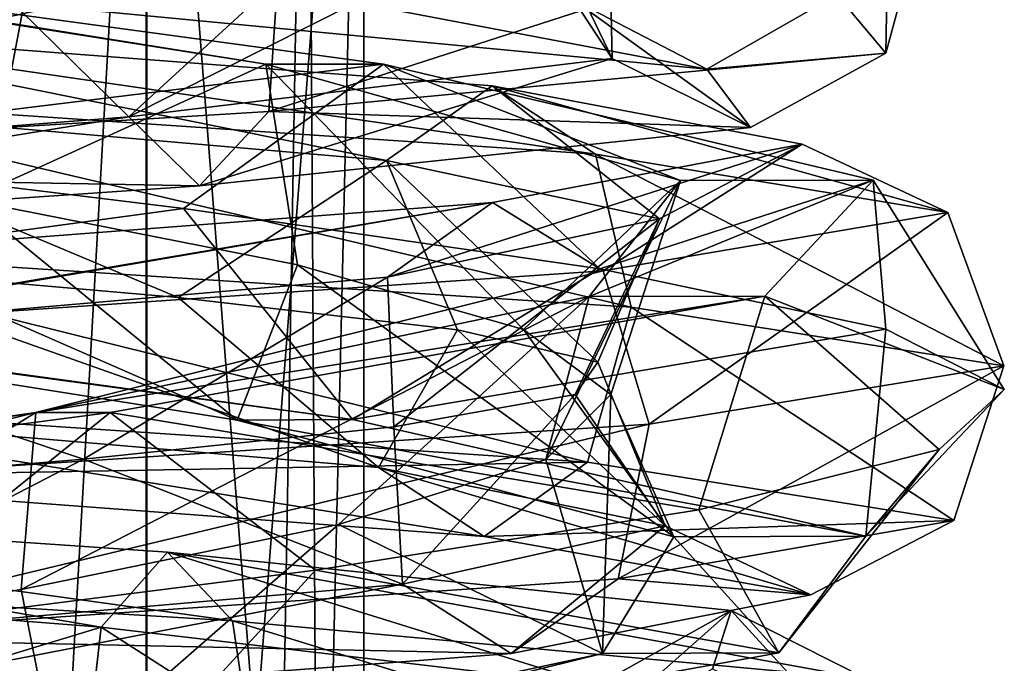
# Model space of a CAD drawing. Header units: millimetres. Extents: x -25 to 71, y -3 to 471.
# Tile 156 of 199: x 4.02 to 13.98, y 334.98 to 341.5. Entities that reach past the tile are written whole.
import ezdxf

# ---------------------------------------------------------------- set-up
doc = ezdxf.new("R2010")
doc.units = ezdxf.units.MM
doc.header["$LTSCALE"] = 65.185185
for name, color, linetype in [('1641', 7, 'CONTINUOUS'), ('1642', 7, 'CONTINUOUS'), ('1654', 7, 'CONTINUOUS'), ('1655', 7, 'CONTINUOUS'), ('887', 7, 'CONTINUOUS'), ('918', 7, 'CONTINUOUS')]:
    doc.layers.add(name, color=color, linetype=linetype)

msp = doc.modelspace()

# ---------------------------------------------------------------- linework, layer by layer
at = {"layer": '1641', "linetype": 'CONTINUOUS'}
for points in [[(0.9051, 340.6609, -10.4526), (7.7294, 340.0706, -7.0945), (1.0372, 341.4171, -11.8924), (0.9051, 340.6609, -10.4526)], [(7.7294, 340.0706, -7.0945), (8.7993, 340.8268, -8.0671), (1.0372, 341.4171, -11.8924), (7.7294, 340.0706, -7.0945)], [(9.8461, 340.1342, -9.1059), (1.1028, 340.7248, -13.3659), (1.0372, 341.4171, -11.8924), (9.8461, 340.1342, -9.1059)], [(8.7993, 340.8268, -8.0671), (9.8461, 340.1342, -9.1059), (1.0372, 341.4171, -11.8924), (8.7993, 340.8268, -8.0671)], [(7.7294, 340.0706, -7.0945), (10.4917, 339.4803, -0.008), (8.7993, 340.8268, -8.0671), (7.7294, 340.0706, -7.0945)], [(10.4917, 339.4803, -0.008), (11.9376, 340.2365, -0.0028), (8.7993, 340.8268, -8.0671), (10.4917, 339.4803, -0.008)], [(13.4112, 339.5436, -0.0569), (9.8461, 340.1342, -9.1059), (8.7993, 340.8268, -8.0671), (13.4112, 339.5436, -0.0569)], [(11.9376, 340.2365, -0.0028), (13.4112, 339.5436, -0.0569), (8.7993, 340.8268, -8.0671), (11.9376, 340.2365, -0.0028)], [(10.2063, 338.5841, -9.5507), (1.0614, 339.1751, -13.9377), (1.1028, 340.7248, -13.3659), (10.2063, 338.5841, -9.5507)], [(9.8461, 340.1342, -9.1059), (10.2063, 338.5841, -9.5507), (1.1028, 340.7248, -13.3659), (9.8461, 340.1342, -9.1059)], [(7.7294, 340.0706, -7.0945), (0.9051, 340.6609, -10.4526), (5.6212, 338.684, -8.2448), (7.7294, 340.0706, -7.0945)], [(5.6212, 338.684, -8.2448), (0.9051, 340.6609, -10.4526), (1.8552, 339.0114, -9.8047), (5.6212, 338.684, -8.2448)], [(10.4917, 339.4803, -0.008), (7.7403, 338.8899, 7.0827), (11.9376, 340.2365, -0.0028), (10.4917, 339.4803, -0.008)], [(7.7403, 338.8899, 7.0827), (8.803, 339.6462, 8.063), (11.9376, 340.2365, -0.0028), (7.7403, 338.8899, 7.0827)], [(8.803, 339.6462, 8.063), (9.923, 338.9531, 9.0221), (11.9376, 340.2365, -0.0028), (8.803, 339.6462, 8.063)], [(9.923, 338.9531, 9.0221), (13.4112, 339.5436, -0.0569), (11.9376, 340.2365, -0.0028), (9.923, 338.9531, 9.0221)], [(8.4492, 338.3566, -5.309), (7.7294, 340.0706, -7.0945), (5.6212, 338.684, -8.2448), (8.4492, 338.3566, -5.309)], [(10.4917, 339.4803, -0.008), (7.7294, 340.0706, -7.0945), (9.8673, 338.0292, -1.4873), (10.4917, 339.4803, -0.008)], [(9.8673, 338.0292, -1.4873), (7.7294, 340.0706, -7.0945), (8.4492, 338.3566, -5.309), (9.8673, 338.0292, -1.4873)], [(13.9774, 337.9932, -0.1349), (10.2063, 338.5841, -9.5507), (9.8461, 340.1342, -9.1059), (13.9774, 337.9932, -0.1349)], [(13.4112, 339.5436, -0.0569), (13.9774, 337.9932, -0.1349), (9.8461, 340.1342, -9.1059), (13.4112, 339.5436, -0.0569)], [(7.7403, 338.8899, 7.0827), (0.9211, 338.2996, 10.4512), (8.803, 339.6462, 8.063), (7.7403, 338.8899, 7.0827)], [(0.9211, 338.2996, 10.4512), (1.0427, 339.0559, 11.8919), (8.803, 339.6462, 8.063), (0.9211, 338.2996, 10.4512)], [(1.0427, 339.0559, 11.8919), (1.2161, 338.3625, 13.3561), (8.803, 339.6462, 8.063), (1.0427, 339.0559, 11.8919)], [(1.2161, 338.3625, 13.3561), (9.923, 338.9531, 9.0221), (8.803, 339.6462, 8.063), (1.2161, 338.3625, 13.3561)], [(7.7403, 338.8899, 7.0827), (10.4917, 339.4803, -0.008), (7.8017, 337.3745, 6.2216), (7.7403, 338.8899, 7.0827)], [(7.8017, 337.3745, 6.2216), (10.4917, 339.4803, -0.008), (9.6387, 337.7019, 2.5827), (7.8017, 337.3745, 6.2216)], [(9.6387, 337.7019, 2.5827), (10.4917, 339.4803, -0.008), (9.8673, 338.0292, -1.4873), (9.6387, 337.7019, 2.5827)], [(9.923, 338.9531, 9.0221), (10.3888, 337.4023, 9.3518), (13.4112, 339.5436, -0.0569), (9.923, 338.9531, 9.0221)], [(10.3888, 337.4023, 9.3518), (13.9774, 337.9932, -0.1349), (13.4112, 339.5436, -0.0569), (10.3888, 337.4023, 9.3518)], [(0.9211, 338.2996, 10.4512), (7.7403, 338.8899, 7.0827), (4.6627, 337.0471, 8.8223), (0.9211, 338.2996, 10.4512)], [(1.2161, 338.3625, 13.3561), (1.3302, 336.8114, 13.9146), (9.923, 338.9531, 9.0221), (1.2161, 338.3625, 13.3561)], [(1.3302, 336.8114, 13.9146), (10.3888, 337.4023, 9.3518), (9.923, 338.9531, 9.0221), (1.3302, 336.8114, 13.9146)], [(4.6627, 337.0471, 8.8223), (7.7403, 338.8899, 7.0827), (7.8017, 337.3745, 6.2216), (4.6627, 337.0471, 8.8223)], [(0.7457, 336.7197, 9.9508), (0.9211, 338.2996, 10.4512), (4.6627, 337.0471, 8.8223), (0.7457, 336.7197, 9.9508)], [(6.1716, 335.4097, -11.9069), (-3.4986, 336.0003, -12.947), (-3.091, 336.6947, -11.5305), (6.1716, 335.4097, -11.9069)], [(-2.7193, 335.9383, -10.1332), (4.8416, 335.348, -9.3078), (-3.091, 336.6947, -11.5305), (-2.7193, 335.9383, -10.1332)], [(4.8416, 335.348, -9.3078), (5.5111, 336.1044, -10.5893), (-3.091, 336.6947, -11.5305), (4.8416, 335.348, -9.3078)], [(5.5111, 336.1044, -10.5893), (6.1716, 335.4097, -11.9069), (-3.091, 336.6947, -11.5305), (5.5111, 336.1044, -10.5893)], [(4.8416, 335.348, -9.3078), (9.8581, 334.7576, -3.5909), (5.5111, 336.1044, -10.5893), (4.8416, 335.348, -9.3078)], [(9.8581, 334.7576, -3.5909), (11.2173, 335.5142, -4.0838), (5.5111, 336.1044, -10.5893), (9.8581, 334.7576, -3.5909)], [(12.596, 334.8192, -4.6048), (6.1716, 335.4097, -11.9069), (5.5111, 336.1044, -10.5893), (12.596, 334.8192, -4.6048)], [(11.2173, 335.5142, -4.0838), (12.596, 334.8192, -4.6048), (5.5111, 336.1044, -10.5893), (11.2173, 335.5142, -4.0838)], [(6.4044, 333.8568, -12.4245), (-3.6829, 334.4477, -13.4841), (-3.4986, 336.0003, -12.947), (6.4044, 333.8568, -12.4245)], [(6.1716, 335.4097, -11.9069), (6.4044, 333.8568, -12.4245), (-3.4986, 336.0003, -12.947), (6.1716, 335.4097, -11.9069)], [(4.8416, 335.348, -9.3078), (-2.7193, 335.9383, -10.1332), (0.7457, 334.1007, -9.9508), (4.8416, 335.348, -9.3078)], [(9.8581, 334.7576, -3.5909), (9.6938, 334.1673, 4.0131), (11.2173, 335.5142, -4.0838), (9.8581, 334.7576, -3.5909)], [(9.6938, 334.1673, 4.0131), (11.0291, 334.9239, 4.5677), (11.2173, 335.5142, -4.0838), (9.6938, 334.1673, 4.0131)], [(11.0291, 334.9239, 4.5677), (12.3959, 334.2286, 5.1192), (11.2173, 335.5142, -4.0838), (11.0291, 334.9239, 4.5677)], [(12.3959, 334.2286, 5.1192), (12.596, 334.8192, -4.6048), (11.2173, 335.5142, -4.0838), (12.3959, 334.2286, 5.1192)], [(13.1196, 333.2659, -4.823), (6.4044, 333.8568, -12.4245), (6.1716, 335.4097, -11.9069), (13.1196, 333.2659, -4.823)], [(12.596, 334.8192, -4.6048), (13.1196, 333.2659, -4.823), (6.1716, 335.4097, -11.9069), (12.596, 334.8192, -4.6048)], [(4.6627, 333.7733, -8.8223), (4.8416, 335.348, -9.3078), (0.7457, 334.1007, -9.9508), (4.6627, 333.7733, -8.8223)], [(7.8017, 333.4459, -6.2216), (4.8416, 335.348, -9.3078), (4.6627, 333.7733, -8.8223), (7.8017, 333.4459, -6.2216)], [(9.8581, 334.7576, -3.5909), (4.8416, 335.348, -9.3078), (7.8017, 333.4459, -6.2216), (9.8581, 334.7576, -3.5909)]]:
    msp.add_3dface(points, dxfattribs=at)
at = {"layer": '1642', "linetype": 'CONTINUOUS'}
for points in [[(12.8218, 343.3115, -5.5666), (12.7846, 341.1579, 4.2496), (12.289, 341.7493, -5.5213), (12.8218, 343.3115, -5.5666)], [(12.8218, 343.3115, -5.5666), (13.2102, 342.7206, 4.5688), (12.7846, 341.1579, 4.2496), (12.8218, 343.3115, -5.5666)], [(9.2889, 342.6126, 3.6456), (9.9717, 342.94, -0.3731), (10.0139, 341.1033, 3.3285), (9.2889, 342.6126, 3.6456)], [(9.9717, 342.94, -0.3731), (9.6257, 341.6947, -4.3248), (10.0139, 341.1033, 3.3285), (9.9717, 342.94, -0.3731)], [(13.2102, 342.7206, 4.5688), (6.6431, 342.1296, 12.2985), (6.5382, 340.5665, 11.7795), (13.2102, 342.7206, 4.5688)], [(13.2102, 342.7206, 4.5688), (6.5382, 340.5665, 11.7795), (12.7846, 341.1579, 4.2496), (13.2102, 342.7206, 4.5688)], [(7.056, 342.2852, 7.056), (9.2889, 342.6126, 3.6456), (5.1213, 340.5119, 9.2266), (7.056, 342.2852, 7.056)], [(9.2889, 342.6126, 3.6456), (10.0139, 341.1033, 3.3285), (5.1213, 340.5119, 9.2266), (9.2889, 342.6126, 3.6456)], [(3.6456, 341.9578, 9.2889), (7.056, 342.2852, 7.056), (5.1213, 340.5119, 9.2266), (3.6456, 341.9578, 9.2889)], [(9.6257, 341.6947, -4.3248), (4.1613, 342.2861, -9.6975), (10.9708, 340.9956, -4.929), (9.6257, 341.6947, -4.3248)], [(10.9708, 340.9956, -4.929), (4.1613, 342.2861, -9.6975), (4.743, 341.587, -11.0525), (10.9708, 340.9956, -4.929)], [(6.6431, 342.1296, 12.2985), (-3.4219, 341.5387, 13.5527), (-3.1561, 339.9751, 13.0975), (6.6431, 342.1296, 12.2985)], [(6.6431, 342.1296, 12.2985), (-3.1561, 339.9751, 13.0975), (6.5382, 340.5665, 11.7795), (6.6431, 342.1296, 12.2985)], [(3.6456, 341.9578, 9.2889), (5.1213, 340.5119, 9.2266), (-2.472, 339.9205, 10.259), (3.6456, 341.9578, 9.2889)], [(10.9708, 340.9956, -4.929), (4.743, 341.587, -11.0525), (12.289, 341.7493, -5.5213), (10.9708, 340.9956, -4.929)], [(10.0139, 341.1033, 3.3285), (9.6257, 341.6947, -4.3248), (11.4132, 340.4042, 3.7938), (10.0139, 341.1033, 3.3285)], [(11.4132, 340.4042, 3.7938), (9.6257, 341.6947, -4.3248), (10.9708, 340.9956, -4.929), (11.4132, 340.4042, 3.7938)], [(12.7846, 341.1579, 4.2496), (10.9708, 340.9956, -4.929), (12.289, 341.7493, -5.5213), (12.7846, 341.1579, 4.2496)], [(5.1213, 340.5119, 9.2266), (10.0139, 341.1033, 3.3285), (5.8368, 339.8128, 10.5159), (5.1213, 340.5119, 9.2266)], [(5.8368, 339.8128, 10.5159), (10.0139, 341.1033, 3.3285), (11.4132, 340.4042, 3.7938), (5.8368, 339.8128, 10.5159)], [(6.5382, 340.5665, 11.7795), (11.4132, 340.4042, 3.7938), (12.7846, 341.1579, 4.2496), (6.5382, 340.5665, 11.7795)], [(11.4132, 340.4042, 3.7938), (10.9708, 340.9956, -4.929), (12.7846, 341.1579, 4.2496), (11.4132, 340.4042, 3.7938)], [(-3.1561, 339.9751, 13.0975), (5.8368, 339.8128, 10.5159), (6.5382, 340.5665, 11.7795), (-3.1561, 339.9751, 13.0975)], [(5.8368, 339.8128, 10.5159), (11.4132, 340.4042, 3.7938), (6.5382, 340.5665, 11.7795), (5.8368, 339.8128, 10.5159)], [(-2.472, 339.9205, 10.259), (5.1213, 340.5119, 9.2266), (-2.8176, 339.2214, 11.6925), (-2.472, 339.9205, 10.259)], [(-2.8176, 339.2214, 11.6925), (5.1213, 340.5119, 9.2266), (5.8368, 339.8128, 10.5159), (-2.8176, 339.2214, 11.6925)], [(-2.8176, 339.2214, 11.6925), (5.8368, 339.8128, 10.5159), (-3.1561, 339.9751, 13.0975), (-2.8176, 339.2214, 11.6925)], [(1.0614, 339.1751, -13.9377), (9.7646, 337.0181, -9.282), (0.9095, 337.6095, -13.4416), (1.0614, 339.1751, -13.9377)], [(1.0614, 339.1751, -13.9377), (10.2063, 338.5841, -9.5507), (9.7646, 337.0181, -9.282), (1.0614, 339.1751, -13.9377)], [(1.8552, 339.0114, -9.8047), (0.7123, 337.5549, -10.5285), (7.6484, 336.9635, -7.2705), (1.8552, 339.0114, -9.8047)], [(5.6212, 338.684, -8.2448), (1.8552, 339.0114, -9.8047), (7.6484, 336.9635, -7.2705), (5.6212, 338.684, -8.2448)], [(8.4492, 338.3566, -5.309), (5.6212, 338.684, -8.2448), (7.6484, 336.9635, -7.2705), (8.4492, 338.3566, -5.309)], [(10.2063, 338.5841, -9.5507), (13.4704, 336.4267, -0.2276), (9.7646, 337.0181, -9.282), (10.2063, 338.5841, -9.5507)], [(10.2063, 338.5841, -9.5507), (13.9774, 337.9932, -0.1349), (13.4704, 336.4267, -0.2276), (10.2063, 338.5841, -9.5507)], [(8.4492, 338.3566, -5.309), (7.6484, 336.9635, -7.2705), (10.5511, 336.3721, -0.1783), (8.4492, 338.3566, -5.309)], [(9.8673, 338.0292, -1.4873), (8.4492, 338.3566, -5.309), (10.5511, 336.3721, -0.1783), (9.8673, 338.0292, -1.4873)], [(9.6387, 337.7019, 2.5827), (9.8673, 338.0292, -1.4873), (10.5511, 336.3721, -0.1783), (9.6387, 337.7019, 2.5827)], [(13.9774, 337.9932, -0.1349), (10.3888, 337.4023, 9.3518), (10.0726, 335.8353, 8.9469), (13.9774, 337.9932, -0.1349)], [(13.9774, 337.9932, -0.1349), (10.0726, 335.8353, 8.9469), (13.4704, 336.4267, -0.2276), (13.9774, 337.9932, -0.1349)], [(7.8017, 337.3745, 6.2216), (9.6387, 337.7019, 2.5827), (7.8897, 335.7807, 7.0079), (7.8017, 337.3745, 6.2216)], [(9.6387, 337.7019, 2.5827), (10.5511, 336.3721, -0.1783), (7.8897, 335.7807, 7.0079), (9.6387, 337.7019, 2.5827)], [(9.7646, 337.0181, -9.282), (0.8119, 336.8558, -11.9998), (0.9095, 337.6095, -13.4416), (9.7646, 337.0181, -9.282)], [(7.6484, 336.9635, -7.2705), (0.7123, 337.5549, -10.5285), (8.7172, 336.2644, -8.2863), (7.6484, 336.9635, -7.2705)], [(8.7172, 336.2644, -8.2863), (0.7123, 337.5549, -10.5285), (0.8119, 336.8558, -11.9998), (8.7172, 336.2644, -8.2863)], [(10.3888, 337.4023, 9.3518), (1.3302, 336.8114, 13.9146), (1.363, 335.2439, 13.4032), (10.3888, 337.4023, 9.3518)], [(10.3888, 337.4023, 9.3518), (1.363, 335.2439, 13.4032), (10.0726, 335.8353, 8.9469), (10.3888, 337.4023, 9.3518)], [(4.6627, 337.0471, 8.8223), (7.8017, 337.3745, 6.2216), (7.8897, 335.7807, 7.0079), (4.6627, 337.0471, 8.8223)], [(0.7457, 336.7197, 9.9508), (4.6627, 337.0471, 8.8223), (1.0677, 335.1893, 10.4985), (0.7457, 336.7197, 9.9508)], [(8.7172, 336.2644, -8.2863), (0.8119, 336.8558, -11.9998), (9.7646, 337.0181, -9.282), (8.7172, 336.2644, -8.2863)], [(4.6627, 337.0471, 8.8223), (7.8897, 335.7807, 7.0079), (1.0677, 335.1893, 10.4985), (4.6627, 337.0471, 8.8223)], [(13.4704, 336.4267, -0.2276), (8.7172, 336.2644, -8.2863), (9.7646, 337.0181, -9.282), (13.4704, 336.4267, -0.2276)], [(10.5511, 336.3721, -0.1783), (7.6484, 336.9635, -7.2705), (12.0255, 335.673, -0.2031), (10.5511, 336.3721, -0.1783)], [(12.0255, 335.673, -0.2031), (7.6484, 336.9635, -7.2705), (8.7172, 336.2644, -8.2863), (12.0255, 335.673, -0.2031)], [(12.0255, 335.673, -0.2031), (8.7172, 336.2644, -8.2863), (13.4704, 336.4267, -0.2276), (12.0255, 335.673, -0.2031)], [(10.0726, 335.8353, 8.9469), (12.0255, 335.673, -0.2031), (13.4704, 336.4267, -0.2276), (10.0726, 335.8353, 8.9469)], [(7.8897, 335.7807, 7.0079), (10.5511, 336.3721, -0.1783), (8.9921, 335.0816, 7.9872), (7.8897, 335.7807, 7.0079)], [(8.9921, 335.0816, 7.9872), (10.5511, 336.3721, -0.1783), (12.0255, 335.673, -0.2031), (8.9921, 335.0816, 7.9872)], [(1.363, 335.2439, 13.4032), (8.9921, 335.0816, 7.9872), (10.0726, 335.8353, 8.9469), (1.363, 335.2439, 13.4032)], [(8.9921, 335.0816, 7.9872), (12.0255, 335.673, -0.2031), (10.0726, 335.8353, 8.9469), (8.9921, 335.0816, 7.9872)], [(1.0677, 335.1893, 10.4985), (7.8897, 335.7807, 7.0079), (1.2168, 334.4902, 11.9655), (1.0677, 335.1893, 10.4985)], [(1.2168, 334.4902, 11.9655), (7.8897, 335.7807, 7.0079), (8.9921, 335.0816, 7.9872), (1.2168, 334.4902, 11.9655)], [(1.2168, 334.4902, 11.9655), (8.9921, 335.0816, 7.9872), (1.363, 335.2439, 13.4032), (1.2168, 334.4902, 11.9655)]]:
    msp.add_3dface(points, dxfattribs=at)
at = {"layer": '1654', "linetype": 'CONTINUOUS'}
for points in [[(-1.2111, 338.6237, 209.0565), (6.2183, 337.4422, 210.9134), (-0.3819, 340.3286, 210.004), (-1.2111, 338.6237, 209.0565)], [(-0.3819, 340.3286, 210.004), (6.2183, 337.4422, 210.9134), (3.4886, 339.6726, 210.6246), (-0.3819, 340.3286, 210.004)], [(5.6732, 339.5838, 207.1988), (-1.3807, 338.6297, 207.0632), (0.7106, 340.1932, 206.0155), (5.6732, 339.5838, 207.1988)], [(3.4886, 339.6726, 210.6246), (6.2183, 337.4422, 210.9134), (6.8281, 339.0155, 212.6893), (3.4886, 339.6726, 210.6246)], [(7.3851, 337.4489, 209.2886), (-1.3807, 338.6297, 207.0632), (5.6732, 339.5838, 207.1988), (7.3851, 337.4489, 209.2886)], [(9.8877, 338.9735, 210.0855), (7.3851, 337.4489, 209.2886), (5.6732, 339.5838, 207.1988), (9.8877, 338.9735, 210.0855)], [(6.2183, 337.4422, 210.9134), (10.6391, 336.2606, 217.1663), (6.8281, 339.0155, 212.6893), (6.2183, 337.4422, 210.9134)], [(6.8281, 339.0155, 212.6893), (10.6391, 336.2606, 217.1663), (9.115, 338.3587, 215.8793), (6.8281, 339.0155, 212.6893)], [(12.7843, 338.3638, 214.2886), (7.3851, 337.4489, 209.2886), (9.8877, 338.9735, 210.0855), (12.7843, 338.3638, 214.2886)], [(7.3851, 337.4489, 209.2886), (-1.2111, 338.6237, 209.0565), (-1.3807, 338.6297, 207.0632), (7.3851, 337.4489, 209.2886)], [(6.2183, 337.4422, 210.9134), (-1.2111, 338.6237, 209.0565), (7.3851, 337.4489, 209.2886), (6.2183, 337.4422, 210.9134)], [(12.5819, 336.268, 216.69), (7.3851, 337.4489, 209.2886), (12.7843, 338.3638, 214.2886), (12.5819, 336.268, 216.69)], [(9.115, 338.3587, 215.8793), (10.6391, 336.2606, 217.1663), (9.9992, 337.7009, 219.7087), (9.115, 338.3587, 215.8793)], [(13.9827, 337.7534, 219.2557), (12.5819, 336.268, 216.69), (12.7843, 338.3638, 214.2886), (13.9827, 337.7534, 219.2557)], [(9.9992, 337.7009, 219.7087), (9.9137, 335.0791, 224.7895), (9.3415, 337.0441, 223.5776), (9.9992, 337.7009, 219.7087)], [(10.6391, 336.2606, 217.1663), (9.9137, 335.0791, 224.7895), (9.9992, 337.7009, 219.7087), (10.6391, 336.2606, 217.1663)], [(13.3218, 337.1443, 224.3124), (12.5819, 336.268, 216.69), (13.9827, 337.7534, 219.2557), (13.3218, 337.1443, 224.3124)], [(12.5819, 336.268, 216.69), (6.2183, 337.4422, 210.9134), (7.3851, 337.4489, 209.2886), (12.5819, 336.268, 216.69)], [(10.6391, 336.2606, 217.1663), (6.2183, 337.4422, 210.9134), (12.5819, 336.268, 216.69), (10.6391, 336.2606, 217.1663)], [(10.8895, 336.5343, 228.8026), (11.6996, 335.0872, 225.6904), (13.3218, 337.1443, 224.3124), (10.8895, 336.5343, 228.8026)], [(11.6996, 335.0872, 225.6904), (12.5819, 336.268, 216.69), (13.3218, 337.1443, 224.3124), (11.6996, 335.0872, 225.6904)], [(9.3415, 337.0441, 223.5776), (9.9137, 335.0791, 224.7895), (7.2437, 336.3867, 226.8989), (9.3415, 337.0441, 223.5776)], [(7.0097, 335.9244, 232.1214), (11.6996, 335.0872, 225.6904), (10.8895, 336.5343, 228.8026), (7.0097, 335.9244, 232.1214)], [(7.2437, 336.3867, 226.8989), (4.3929, 333.8976, 230.0962), (4.0318, 335.7298, 229.1547), (7.2437, 336.3867, 226.8989)], [(9.9137, 335.0791, 224.7895), (4.3929, 333.8976, 230.0962), (7.2437, 336.3867, 226.8989), (9.9137, 335.0791, 224.7895)], [(9.9137, 335.0791, 224.7895), (10.6391, 336.2606, 217.1663), (11.6996, 335.0872, 225.6904), (9.9137, 335.0791, 224.7895)], [(11.6996, 335.0872, 225.6904), (10.6391, 336.2606, 217.1663), (12.5819, 336.268, 216.69), (11.6996, 335.0872, 225.6904)], [(2.1932, 335.314, 233.8282), (5.1644, 333.9064, 231.9416), (7.0097, 335.9244, 232.1214), (2.1932, 335.314, 233.8282)], [(5.1644, 333.9064, 231.9416), (11.6996, 335.0872, 225.6904), (7.0097, 335.9244, 232.1214), (5.1644, 333.9064, 231.9416)], [(4.0318, 335.7298, 229.1547), (4.3929, 333.8976, 230.0962), (0.1906, 335.0715, 230.0017), (4.0318, 335.7298, 229.1547)], [(-2.9035, 334.7049, 233.6977), (5.1644, 333.9064, 231.9416), (2.1932, 335.314, 233.8282), (-2.9035, 334.7049, 233.6977)], [(5.1644, 333.9064, 231.9416), (9.9137, 335.0791, 224.7895), (11.6996, 335.0872, 225.6904), (5.1644, 333.9064, 231.9416)], [(4.3929, 333.8976, 230.0962), (-3.2537, 332.7161, 230.5192), (0.1906, 335.0715, 230.0017), (4.3929, 333.8976, 230.0962)], [(4.3929, 333.8976, 230.0962), (9.9137, 335.0791, 224.7895), (5.1644, 333.9064, 231.9416), (4.3929, 333.8976, 230.0962)]]:
    msp.add_3dface(points, dxfattribs=at)
at = {"layer": '1655', "linetype": 'CONTINUOUS'}
for points in [[(7.6985, 341.0446, 209.5252), (0.7106, 340.1932, 206.0155), (-0.9402, 342.2191, 207.0348), (7.6985, 341.0446, 209.5252)], [(7.6985, 341.0446, 209.5252), (-0.9402, 342.2191, 207.0348), (6.5067, 341.0438, 211.1335), (7.6985, 341.0446, 209.5252)], [(6.5067, 341.0438, 211.1335), (-0.9402, 342.2191, 207.0348), (-0.8044, 342.2186, 209.0319), (6.5067, 341.0438, 211.1335)], [(3.4886, 339.6726, 210.6246), (6.5067, 341.0438, 211.1335), (-0.8044, 342.2186, 209.0319), (3.4886, 339.6726, 210.6246)], [(5.6732, 339.5838, 207.1988), (0.7106, 340.1932, 206.0155), (7.6985, 341.0446, 209.5252), (5.6732, 339.5838, 207.1988)], [(3.4886, 339.6726, 210.6246), (6.8281, 339.0155, 212.6893), (6.5067, 341.0438, 211.1335), (3.4886, 339.6726, 210.6246)], [(9.8877, 338.9735, 210.0855), (5.6732, 339.5838, 207.1988), (7.6985, 341.0446, 209.5252), (9.8877, 338.9735, 210.0855)], [(10.7041, 339.8691, 217.4775), (7.6985, 341.0446, 209.5252), (6.5067, 341.0438, 211.1335), (10.7041, 339.8691, 217.4775)], [(6.8281, 339.0155, 212.6893), (9.115, 338.3587, 215.8793), (6.5067, 341.0438, 211.1335), (6.8281, 339.0155, 212.6893)], [(9.115, 338.3587, 215.8793), (10.7041, 339.8691, 217.4775), (6.5067, 341.0438, 211.1335), (9.115, 338.3587, 215.8793)], [(12.6542, 339.87, 217.0263), (9.8877, 338.9735, 210.0855), (7.6985, 341.0446, 209.5252), (12.6542, 339.87, 217.0263)], [(12.6542, 339.87, 217.0263), (7.6985, 341.0446, 209.5252), (10.7041, 339.8691, 217.4775), (12.6542, 339.87, 217.0263)], [(9.115, 338.3587, 215.8793), (9.9992, 337.7009, 219.7087), (10.7041, 339.8691, 217.4775), (9.115, 338.3587, 215.8793)], [(9.9992, 337.7009, 219.7087), (9.3415, 337.0441, 223.5776), (10.7041, 339.8691, 217.4775), (9.9992, 337.7009, 219.7087)], [(9.3415, 337.0441, 223.5776), (9.7807, 338.6944, 225.028), (10.7041, 339.8691, 217.4775), (9.3415, 337.0441, 223.5776)], [(11.5577, 338.6954, 225.9493), (12.6542, 339.87, 217.0263), (9.7807, 338.6944, 225.028), (11.5577, 338.6954, 225.9493)], [(9.7807, 338.6944, 225.028), (12.6542, 339.87, 217.0263), (10.7041, 339.8691, 217.4775), (9.7807, 338.6944, 225.028)], [(12.7843, 338.3638, 214.2886), (9.8877, 338.9735, 210.0855), (12.6542, 339.87, 217.0263), (12.7843, 338.3638, 214.2886)], [(11.5577, 338.6954, 225.9493), (13.9827, 337.7534, 219.2557), (12.6542, 339.87, 217.0263), (11.5577, 338.6954, 225.9493)], [(13.9827, 337.7534, 219.2557), (12.7843, 338.3638, 214.2886), (12.6542, 339.87, 217.0263), (13.9827, 337.7534, 219.2557)], [(7.2437, 336.3867, 226.8989), (4.0318, 335.7298, 229.1547), (9.7807, 338.6944, 225.028), (7.2437, 336.3867, 226.8989)], [(4.0318, 335.7298, 229.1547), (4.1779, 337.5196, 230.1735), (9.7807, 338.6944, 225.028), (4.0318, 335.7298, 229.1547)], [(4.9331, 337.5208, 232.0273), (11.5577, 338.6954, 225.9493), (4.1779, 337.5196, 230.1735), (4.9331, 337.5208, 232.0273)], [(4.1779, 337.5196, 230.1735), (11.5577, 338.6954, 225.9493), (9.7807, 338.6944, 225.028), (4.1779, 337.5196, 230.1735)], [(4.9331, 337.5208, 232.0273), (10.8895, 336.5343, 228.8026), (11.5577, 338.6954, 225.9493), (4.9331, 337.5208, 232.0273)], [(9.3415, 337.0441, 223.5776), (7.2437, 336.3867, 226.8989), (9.7807, 338.6944, 225.028), (9.3415, 337.0441, 223.5776)], [(10.8895, 336.5343, 228.8026), (13.3218, 337.1443, 224.3124), (11.5577, 338.6954, 225.9493), (10.8895, 336.5343, 228.8026)], [(13.3218, 337.1443, 224.3124), (13.9827, 337.7534, 219.2557), (11.5577, 338.6954, 225.9493), (13.3218, 337.1443, 224.3124)], [(-4.052, 336.3462, 232.3524), (2.1932, 335.314, 233.8282), (4.9331, 337.5208, 232.0273), (-4.052, 336.3462, 232.3524)], [(-4.052, 336.3462, 232.3524), (4.9331, 337.5208, 232.0273), (4.1779, 337.5196, 230.1735), (-4.052, 336.3462, 232.3524)], [(-3.4245, 336.3449, 230.4515), (-4.052, 336.3462, 232.3524), (4.1779, 337.5196, 230.1735), (-3.4245, 336.3449, 230.4515)], [(0.1906, 335.0715, 230.0017), (-3.4245, 336.3449, 230.4515), (4.1779, 337.5196, 230.1735), (0.1906, 335.0715, 230.0017)], [(4.0318, 335.7298, 229.1547), (0.1906, 335.0715, 230.0017), (4.1779, 337.5196, 230.1735), (4.0318, 335.7298, 229.1547)], [(2.1932, 335.314, 233.8282), (7.0097, 335.9244, 232.1214), (4.9331, 337.5208, 232.0273), (2.1932, 335.314, 233.8282)], [(7.0097, 335.9244, 232.1214), (10.8895, 336.5343, 228.8026), (4.9331, 337.5208, 232.0273), (7.0097, 335.9244, 232.1214)]]:
    msp.add_3dface(points, dxfattribs=at)
at = {"layer": '887', "linetype": 'CONTINUOUS'}
for points in [[(5.3033, 320.2, -5.3033), (0, 320.2, -7.5), (5.295, 348.2, -5.3116), (5.3033, 320.2, -5.3033)], [(0, 320.2, -7.5), (0, 348.2, -7.5), (5.295, 348.2, -5.3116), (0, 320.2, -7.5)], [(0, 320.2, 7.5), (5.3033, 320.2, 5.3033), (0, 348.2, 7.5), (0, 320.2, 7.5)], [(0, 348.2, 7.5), (5.3033, 320.2, 5.3033), (5.3033, 348.2, 5.3033), (0, 348.2, 7.5)], [(7.5, 348.2), (5.3033, 320.2, -5.3033), (5.295, 348.2, -5.3116), (7.5, 348.2)], [(5.3033, 320.2, 5.3033), (7.5, 320.2), (5.3033, 348.2, 5.3033), (5.3033, 320.2, 5.3033)], [(7.5, 320.2), (5.3033, 320.2, -5.3033), (7.5, 348.2), (7.5, 320.2)], [(5.3033, 348.2, 5.3033), (7.5, 320.2), (7.5, 348.2), (5.3033, 348.2, 5.3033)]]:
    msp.add_3dface(points, dxfattribs=at)
at = {"layer": '918', "linetype": 'CONTINUOUS'}
for points in [[(0, 348.2, 212.5), (5.3033, 348.2, 214.6967), (0, 254.2, 212.5), (0, 348.2, 212.5)], [(5.295, 348.2, 225.3116), (0, 348.2, 227.5), (5.3033, 254.2, 225.3033), (5.295, 348.2, 225.3116)], [(0, 348.2, 227.5), (0, 254.2, 227.5), (5.3033, 254.2, 225.3033), (0, 348.2, 227.5)], [(0, 254.2, 212.5), (5.3033, 348.2, 214.6967), (5.3033, 254.2, 214.6967), (0, 254.2, 212.5)], [(6.9268, 348.2, 222.8756), (5.295, 348.2, 225.3116), (5.3033, 254.2, 225.3033), (6.9268, 348.2, 222.8756)], [(6.9268, 348.2, 222.8756), (5.3033, 254.2, 225.3033), (7.5, 254.2, 220), (6.9268, 348.2, 222.8756)], [(5.3033, 348.2, 214.6967), (7.5, 348.2, 220), (5.3033, 254.2, 214.6967), (5.3033, 348.2, 214.6967)], [(7.5, 348.2, 220), (7.5, 254.2, 220), (5.3033, 254.2, 214.6967), (7.5, 348.2, 220)], [(7.5, 348.2, 220), (6.9268, 348.2, 222.8756), (7.5, 254.2, 220), (7.5, 348.2, 220)]]:
    msp.add_3dface(points, dxfattribs=at)

doc.saveas('drawing.dxf')
